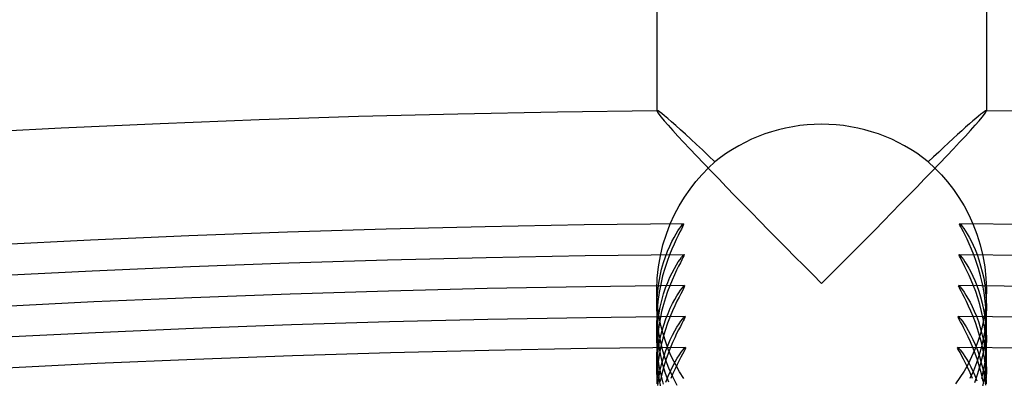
# Model space of a CAD drawing. Header units: millimetres. Extents: x -232 to 232, y -232 to 232.
# Tile 62 of 66: x -9.73 to 2.22, y 186.74 to 191.09. Entities that reach past the tile are written whole.
import ezdxf

# ---------------------------------------------------------------- set-up
doc = ezdxf.new("R2010")
doc.units = ezdxf.units.MM
doc.layers.add('HIDDEN', color=7, linetype='Continuous')
doc.layers.add('THICK', color=7, linetype='Continuous')

msp = doc.modelspace()

# ---------------------------------------------------------------- linework, layer by layer
at = {"layer": 'HIDDEN'}
for p, q in [((-1.999, 189.989), (-2, 189.988)), ((-2, 189.988), (-2, 189.987)), ((-2, 189.987), (-2, 189.987)), ((-2, 189.987), (-1.994, 189.973)), ((-1.998, 189.989), (-1.999, 189.989)), ((-1.999, 189.989), (-1.999, 189.989)), ((-1.997, 189.99), (-1.998, 189.989)), ((-1.994, 189.973), (-1.977, 189.948)), ((-1.977, 189.948), (-1.949, 189.913)), ((1.949, 189.913), (1.977, 189.948)), ((1.977, 189.948), (1.994, 189.973)), ((1.994, 189.973), (2, 189.987)), ((1.998, 189.989), (1.997, 189.99)), ((1.999, 189.989), (1.998, 189.989)), ((2, 189.988), (1.999, 189.989)), ((1.999, 189.989), (1.999, 189.989)), ((2, 189.987), (2, 189.988)), ((2, 189.987), (2, 189.987)), ((-1.949, 189.913), (-1.911, 189.867)), ((-1.911, 189.867), (-1.864, 189.813)), ((-1.864, 189.813), (-1.808, 189.751)), ((1.808, 189.751), (1.864, 189.813)), ((1.864, 189.813), (1.911, 189.867)), ((1.911, 189.867), (1.949, 189.913)), ((-1.808, 189.751), (-1.745, 189.682)), ((1.745, 189.682), (1.808, 189.751)), ((-1.745, 189.682), (-1.675, 189.607)), ((-1.675, 189.607), (-1.599, 189.526)), ((1.599, 189.526), (1.675, 189.607)), ((1.675, 189.607), (1.745, 189.682)), ((-1.599, 189.526), (-1.518, 189.44)), ((1.518, 189.44), (1.599, 189.526)), ((-1.518, 189.44), (-1.432, 189.35)), ((-1.432, 189.35), (-1.342, 189.257)), ((1.342, 189.257), (1.432, 189.35)), ((1.432, 189.35), (1.518, 189.44)), ((-1.342, 189.257), (-1.25, 189.161)), ((1.25, 189.161), (1.342, 189.257)), ((-1.25, 189.161), (-1.154, 189.062)), ((1.154, 189.062), (1.25, 189.161)), ((-1.154, 189.062), (-1.056, 188.961)), ((1.056, 188.961), (1.154, 189.062)), ((-1.056, 188.961), (-0.955, 188.858)), ((-0.955, 188.858), (-0.853, 188.754)), ((0.853, 188.754), (0.955, 188.858)), ((0.955, 188.858), (1.056, 188.961)), ((-0.853, 188.754), (-0.749, 188.648)), ((0.749, 188.648), (0.853, 188.754)), ((-1.885, 188.491), (-1.837, 188.616)), ((-1.692, 188.604), (-1.682, 188.614)), ((-1.682, 188.614), (-1.676, 188.618)), ((-0.749, 188.648), (-0.645, 188.542)), ((0.645, 188.542), (0.749, 188.648)), ((1.676, 188.618), (1.682, 188.614)), ((1.682, 188.614), (1.693, 188.603)), ((1.837, 188.616), (1.885, 188.491)), ((-1.926, 188.362), (-1.885, 188.491)), ((-1.792, 188.451), (-1.767, 188.495)), ((-1.767, 188.495), (-1.744, 188.532)), ((-1.744, 188.532), (-1.724, 188.562)), ((-1.724, 188.562), (-1.706, 188.586)), ((-1.706, 188.586), (-1.692, 188.604)), ((-0.645, 188.542), (-0.539, 188.435)), ((0.539, 188.435), (0.645, 188.542)), ((1.693, 188.603), (1.707, 188.585)), ((1.707, 188.585), (1.725, 188.56)), ((1.725, 188.56), (1.745, 188.53)), ((1.745, 188.53), (1.767, 188.495)), ((1.767, 188.495), (1.79, 188.455)), ((1.885, 188.491), (1.926, 188.362)), ((-1.844, 188.346), (-1.818, 188.402)), ((-1.818, 188.402), (-1.792, 188.451)), ((-0.539, 188.435), (-0.432, 188.327)), ((0.432, 188.327), (0.539, 188.435)), ((1.79, 188.455), (1.814, 188.41)), ((1.814, 188.41), (1.838, 188.359)), ((-1.958, 188.23), (-1.926, 188.362)), ((-1.896, 188.218), (-1.87, 188.285)), ((-1.87, 188.285), (-1.844, 188.346)), ((-0.432, 188.327), (-0.324, 188.218)), ((0.324, 188.218), (0.432, 188.327)), ((1.838, 188.359), (1.862, 188.304)), ((1.862, 188.304), (1.886, 188.244)), ((1.926, 188.362), (1.958, 188.23)), ((-1.981, 188.095), (-1.958, 188.23)), ((-1.942, 188.068), (-1.92, 188.146)), ((-1.92, 188.146), (-1.896, 188.218)), ((-1.876, 188.162), (-1.904, 188.076)), ((-1.847, 188.241), (-1.876, 188.162)), ((-1.763, 188.118), (-1.74, 188.155)), ((-1.74, 188.155), (-1.719, 188.186)), ((-1.719, 188.186), (-1.701, 188.211)), ((-1.701, 188.211), (-1.687, 188.228)), ((-1.687, 188.228), (-1.676, 188.239)), ((-1.676, 188.239), (-1.67, 188.243)), ((-0.324, 188.218), (-0.216, 188.11)), ((0.216, 188.11), (0.324, 188.218)), ((1.67, 188.243), (1.677, 188.239)), ((1.677, 188.239), (1.687, 188.228)), ((1.687, 188.228), (1.702, 188.21)), ((1.702, 188.21), (1.72, 188.185)), ((1.72, 188.185), (1.74, 188.155)), ((1.74, 188.155), (1.762, 188.12)), ((1.876, 188.162), (1.847, 188.241)), ((1.904, 188.077), (1.876, 188.162)), ((1.886, 188.244), (1.909, 188.179)), ((1.909, 188.179), (1.93, 188.109)), ((1.958, 188.23), (1.981, 188.095)), ((-1.995, 187.957), (-1.981, 188.095)), ((-1.961, 187.985), (-1.942, 188.068)), ((-1.904, 188.076), (-1.93, 187.985)), ((-1.841, 187.968), (-1.815, 188.024)), ((-1.815, 188.024), (-1.788, 188.074)), ((-1.788, 188.074), (-1.763, 188.118)), ((-0.216, 188.11), (-0.108, 188.002)), ((0.108, 188.002), (0.216, 188.11)), ((1.762, 188.12), (1.785, 188.079)), ((1.785, 188.079), (1.81, 188.034)), ((1.81, 188.034), (1.835, 187.983)), ((1.93, 187.986), (1.904, 188.077)), ((1.93, 188.109), (1.95, 188.035)), ((1.95, 188.035), (1.967, 187.957)), ((1.981, 188.095), (1.995, 187.957)), ((-2, 187.819), (-1.995, 187.957)), ((-1.989, 187.804), (-1.977, 187.897)), ((-1.977, 187.897), (-1.961, 187.985)), ((-1.93, 187.985), (-1.953, 187.887)), ((-1.894, 187.839), (-1.868, 187.907)), ((-1.868, 187.907), (-1.841, 187.968)), ((-0.108, 188.002), (0, 187.893)), ((0, 187.893), (0.108, 188.002)), ((1.835, 187.983), (1.859, 187.928)), ((1.859, 187.928), (1.884, 187.867)), ((1.953, 187.889), (1.93, 187.986)), ((1.967, 187.957), (1.981, 187.874)), ((1.995, 187.957), (2, 187.819)), ((-2, 187.604), (-2, 187.82)), ((-1.997, 187.708), (-2, 187.819)), ((-1.997, 187.707), (-1.989, 187.804)), ((-1.972, 187.784), (-1.987, 187.675)), ((-1.953, 187.887), (-1.972, 187.784)), ((-1.918, 187.766), (-1.894, 187.839)), ((-1.87, 187.796), (-1.895, 187.72)), ((-1.843, 187.866), (-1.87, 187.796)), ((-1.758, 187.743), (-1.735, 187.781)), ((-1.735, 187.781), (-1.713, 187.812)), ((-1.713, 187.812), (-1.695, 187.836)), ((-1.695, 187.836), (-1.681, 187.853)), ((-1.681, 187.853), (-1.67, 187.864)), ((-1.67, 187.864), (-1.664, 187.868)), ((1.664, 187.868), (1.67, 187.864)), ((1.67, 187.864), (1.68, 187.854)), ((1.68, 187.854), (1.693, 187.838)), ((1.693, 187.838), (1.71, 187.816)), ((1.71, 187.816), (1.73, 187.787)), ((1.73, 187.787), (1.752, 187.753)), ((1.87, 187.796), (1.843, 187.866)), ((1.895, 187.72), (1.87, 187.796)), ((1.884, 187.867), (1.907, 187.801)), ((1.907, 187.801), (1.929, 187.731)), ((1.972, 187.785), (1.953, 187.889)), ((1.987, 187.677), (1.972, 187.785)), ((1.981, 187.874), (1.991, 187.788)), ((1.991, 187.788), (1.998, 187.698)), ((2, 187.819), (1.997, 187.71)), ((2, 187.604), (2, 187.82)), ((-2, 187.605), (-1.997, 187.707)), ((-1.988, 187.599), (-1.997, 187.708)), ((-1.987, 187.675), (-1.997, 187.562)), ((-1.961, 187.604), (-1.941, 187.687)), ((-1.941, 187.687), (-1.918, 187.766)), ((-1.895, 187.72), (-1.92, 187.639)), ((-1.811, 187.649), (-1.784, 187.699)), ((-1.784, 187.699), (-1.758, 187.743)), ((1.752, 187.753), (1.776, 187.713)), ((1.776, 187.713), (1.801, 187.667)), ((1.801, 187.667), (1.827, 187.616)), ((1.919, 187.64), (1.895, 187.72)), ((1.929, 187.731), (1.949, 187.656)), ((1.949, 187.656), (1.966, 187.577)), ((1.997, 187.563), (1.987, 187.677)), ((1.997, 187.71), (1.988, 187.601)), ((1.998, 187.698), (2, 187.605)), ((-1.997, 187.504), (-2, 187.605)), ((-1.997, 187.562), (-2, 187.444)), ((-1.972, 187.49), (-1.988, 187.599)), ((-1.977, 187.515), (-1.961, 187.604)), ((-1.942, 187.553), (-1.961, 187.463)), ((-1.92, 187.639), (-1.942, 187.553)), ((-1.865, 187.531), (-1.838, 187.593)), ((-1.838, 187.593), (-1.811, 187.649)), ((1.827, 187.616), (1.853, 187.559)), ((1.853, 187.559), (1.878, 187.498)), ((1.942, 187.554), (1.919, 187.64)), ((1.961, 187.464), (1.942, 187.554)), ((1.966, 187.577), (1.98, 187.494)), ((1.988, 187.601), (1.973, 187.494)), ((2, 187.445), (1.997, 187.563)), ((2, 187.605), (1.998, 187.512)), ((-2, 187.444), (-1.997, 187.34)), ((-2, 187.22), (-2, 187.443)), ((-1.989, 187.4), (-1.997, 187.504)), ((-1.997, 187.323), (-1.989, 187.421)), ((-1.989, 187.421), (-1.977, 187.515)), ((-1.961, 187.463), (-1.977, 187.368)), ((-1.951, 187.384), (-1.972, 187.49)), ((-1.916, 187.389), (-1.891, 187.463)), ((-1.891, 187.463), (-1.865, 187.531)), ((-1.839, 187.491), (-1.87, 187.41)), ((-1.731, 187.403), (-1.709, 187.435)), ((-1.709, 187.435), (-1.69, 187.46)), ((-1.69, 187.46), (-1.675, 187.478)), ((-1.675, 187.478), (-1.664, 187.489)), ((-1.664, 187.489), (-1.658, 187.493)), ((1.658, 187.493), (1.664, 187.489)), ((1.664, 187.489), (1.675, 187.478)), ((1.675, 187.478), (1.69, 187.461)), ((1.69, 187.461), (1.708, 187.436)), ((1.708, 187.436), (1.73, 187.405)), ((1.866, 187.42), (1.839, 187.491)), ((1.892, 187.344), (1.866, 187.42)), ((1.878, 187.498), (1.903, 187.431)), ((1.903, 187.431), (1.925, 187.359)), ((1.973, 187.494), (1.952, 187.389)), ((1.977, 187.369), (1.961, 187.464)), ((1.991, 187.417), (1.979, 187.321)), ((1.98, 187.494), (1.991, 187.407)), ((1.998, 187.512), (1.991, 187.417)), ((1.997, 187.341), (2, 187.445)), ((2, 187.22), (2, 187.443)), ((-2, 187.221), (-1.997, 187.323)), ((-1.997, 187.34), (-1.989, 187.234)), ((-1.975, 187.294), (-1.989, 187.4)), ((-1.977, 187.368), (-1.989, 187.269)), ((-1.954, 187.187), (-1.975, 187.294)), ((-1.959, 187.225), (-1.939, 187.31)), ((-1.925, 187.281), (-1.951, 187.384)), ((-1.939, 187.31), (-1.916, 187.389)), ((-1.899, 187.323), (-1.927, 187.229)), ((-1.87, 187.41), (-1.899, 187.323)), ((-1.809, 187.268), (-1.782, 187.32)), ((-1.782, 187.32), (-1.756, 187.364)), ((-1.756, 187.364), (-1.731, 187.403)), ((1.73, 187.405), (1.754, 187.367)), ((1.754, 187.367), (1.78, 187.322)), ((1.78, 187.322), (1.807, 187.272)), ((1.917, 187.263), (1.892, 187.344)), ((1.925, 187.359), (1.946, 187.283)), ((1.952, 187.389), (1.927, 187.287)), ((1.979, 187.321), (1.962, 187.223)), ((1.989, 187.27), (1.977, 187.369)), ((1.989, 187.234), (1.997, 187.341)), ((1.991, 187.407), (1.998, 187.316)), ((1.998, 187.316), (2, 187.221)), ((-1.997, 187.116), (-2, 187.221)), ((-1.989, 187.269), (-1.997, 187.167)), ((-1.989, 187.234), (-1.976, 187.127)), ((-1.976, 187.135), (-1.959, 187.225)), ((-1.927, 187.078), (-1.954, 187.187)), ((-1.927, 187.229), (-1.951, 187.129)), ((-1.893, 187.182), (-1.925, 187.281)), ((-1.857, 187.086), (-1.893, 187.182)), ((-1.865, 187.148), (-1.837, 187.211)), ((-1.837, 187.211), (-1.809, 187.268)), ((1.807, 187.272), (1.835, 187.215)), ((1.835, 187.215), (1.863, 187.152)), ((1.896, 187.189), (1.86, 187.094)), ((1.927, 187.287), (1.896, 187.189)), ((1.94, 187.176), (1.917, 187.263)), ((1.962, 187.223), (1.94, 187.125)), ((1.96, 187.085), (1.94, 187.176)), ((1.946, 187.283), (1.964, 187.202)), ((1.964, 187.202), (1.979, 187.117)), ((1.976, 187.126), (1.989, 187.234)), ((1.997, 187.167), (1.989, 187.27)), ((2, 187.221), (1.998, 187.129)), ((-1.997, 187.167), (-2, 187.06)), ((-2, 187.06), (-1.997, 186.956)), ((-2, 186.837), (-2, 187.059)), ((-1.988, 187.007), (-1.997, 187.116)), ((-1.989, 187.041), (-1.976, 187.135)), ((-1.976, 187.127), (-1.956, 187.019)), ((-1.951, 187.129), (-1.971, 187.024)), ((-1.894, 186.971), (-1.927, 187.078)), ((-1.917, 187.005), (-1.891, 187.079)), ((-1.891, 187.079), (-1.865, 187.148)), ((-1.835, 187.116), (-1.863, 187.045)), ((-1.817, 186.994), (-1.857, 187.086)), ((-1.727, 187.026), (-1.704, 187.059)), ((-1.704, 187.059), (-1.685, 187.084)), ((-1.685, 187.084), (-1.67, 187.103)), ((-1.67, 187.103), (-1.658, 187.114)), ((-1.658, 187.114), (-1.652, 187.118)), ((1.652, 187.118), (1.658, 187.115)), ((1.658, 187.115), (1.667, 187.105)), ((1.667, 187.105), (1.681, 187.09)), ((1.681, 187.09), (1.697, 187.068)), ((1.697, 187.068), (1.717, 187.041)), ((1.86, 187.094), (1.821, 187.002)), ((1.863, 187.044), (1.835, 187.116)), ((1.863, 187.152), (1.89, 187.084)), ((1.89, 187.084), (1.915, 187.009)), ((1.94, 187.125), (1.912, 187.027)), ((1.956, 187.018), (1.976, 187.126)), ((1.976, 186.989), (1.96, 187.085)), ((1.979, 187.117), (1.99, 187.027)), ((1.998, 187.129), (1.991, 187.034)), ((2, 187.06), (1.997, 187.167)), ((1.998, 186.959), (2, 187.06)), ((2, 186.836), (2, 187.059)), ((-2, 186.838), (-1.997, 186.941)), ((-1.997, 186.941), (-1.989, 187.041)), ((-1.997, 186.956), (-1.989, 186.85)), ((-1.973, 186.896), (-1.988, 187.007)), ((-1.971, 187.024), (-1.987, 186.913)), ((-1.956, 187.019), (-1.93, 186.911)), ((-1.94, 186.925), (-1.917, 187.005)), ((-1.89, 186.968), (-1.915, 186.885)), ((-1.854, 186.864), (-1.894, 186.971)), ((-1.863, 187.045), (-1.89, 186.968)), ((-1.772, 186.906), (-1.817, 186.994)), ((-1.807, 186.889), (-1.779, 186.941)), ((-1.779, 186.941), (-1.752, 186.987)), ((-1.752, 186.987), (-1.727, 187.026)), ((1.717, 187.041), (1.738, 187.009)), ((1.738, 187.009), (1.761, 186.971)), ((1.761, 186.971), (1.786, 186.929)), ((1.821, 187.002), (1.777, 186.915)), ((1.89, 186.967), (1.863, 187.044)), ((1.912, 187.027), (1.879, 186.93)), ((1.916, 186.884), (1.89, 186.967)), ((1.915, 187.009), (1.938, 186.929)), ((1.929, 186.909), (1.956, 187.018)), ((1.979, 186.937), (1.962, 186.84)), ((1.989, 186.889), (1.976, 186.989)), ((1.991, 187.034), (1.979, 186.937)), ((1.99, 187.027), (1.998, 186.934)), ((1.99, 186.855), (1.998, 186.959)), ((-1.997, 186.735), (-2, 186.838)), ((-1.987, 186.913), (-1.996, 186.796)), ((-1.989, 186.85), (-1.976, 186.743)), ((-1.976, 186.75), (-1.96, 186.84)), ((-1.95, 186.785), (-1.973, 186.896)), ((-1.96, 186.84), (-1.94, 186.925)), ((-1.915, 186.885), (-1.938, 186.798)), ((-1.93, 186.911), (-1.898, 186.805)), ((-1.863, 186.767), (-1.835, 186.831)), ((-1.808, 186.759), (-1.854, 186.864)), ((-1.835, 186.831), (-1.807, 186.889)), ((-1.724, 186.821), (-1.772, 186.906)), ((-1.672, 186.741), (-1.724, 186.821)), ((1.73, 186.831), (1.679, 186.752)), ((1.777, 186.915), (1.73, 186.831)), ((1.786, 186.929), (1.811, 186.882)), ((1.842, 186.834), (1.799, 186.741)), ((1.811, 186.882), (1.836, 186.831)), ((1.836, 186.831), (1.86, 186.775)), ((1.879, 186.93), (1.842, 186.834)), ((1.897, 186.801), (1.929, 186.909)), ((1.939, 186.797), (1.916, 186.884)), ((1.938, 186.929), (1.959, 186.844)), ((1.962, 186.84), (1.94, 186.742)), ((1.959, 186.844), (1.976, 186.753)), ((1.977, 186.75), (1.99, 186.855)), ((1.997, 186.785), (1.989, 186.889)), ((1.998, 186.934), (2, 186.837)), ((2, 186.837), (1.998, 186.742)), ((-1.996, 186.796), (-2, 186.676)), ((-1.989, 186.656), (-1.976, 186.75)), ((-1.976, 186.743), (-1.956, 186.636)), ((-1.938, 186.798), (-1.959, 186.706)), ((-1.921, 186.672), (-1.95, 186.785)), ((-1.898, 186.805), (-1.86, 186.7)), ((-1.891, 186.698), (-1.863, 186.767)), ((-1.755, 186.656), (-1.808, 186.759)), ((1.679, 186.752), (1.626, 186.676)), ((1.858, 186.694), (1.897, 186.801)), ((1.86, 186.775), (1.885, 186.714)), ((1.959, 186.704), (1.939, 186.797)), ((1.958, 186.645), (1.977, 186.75)), ((1.976, 186.753), (1.989, 186.658)), ((2, 186.676), (1.997, 186.785))]:
    msp.add_line(p, q, dxfattribs=at)
at = {"layer": 'THICK'}
for p, q in [((-2, 225.5), (-2, 189.989)), ((2, 225.5), (2, 189.989)), ((-1.986, 189.986), (-1.997, 189.99)), ((-1.968, 189.974), (-1.986, 189.986)), ((-1.941, 189.954), (-1.968, 189.974)), ((-1.908, 189.928), (-1.941, 189.954)), ((-1.868, 189.894), (-1.908, 189.928)), ((1.904, 189.924), (1.871, 189.896)), ((1.932, 189.947), (1.904, 189.924)), ((1.956, 189.965), (1.932, 189.947)), ((1.975, 189.979), (1.956, 189.965)), ((1.989, 189.987), (1.975, 189.979)), ((1.997, 189.99), (1.989, 189.987)), ((-1.822, 189.855), (-1.868, 189.894)), ((-1.771, 189.809), (-1.822, 189.855)), ((-1.714, 189.759), (-1.771, 189.809)), ((1.793, 189.829), (1.748, 189.789)), ((1.834, 189.865), (1.793, 189.829)), ((1.871, 189.896), (1.834, 189.865)), ((-1.653, 189.703), (-1.714, 189.759)), ((-1.588, 189.644), (-1.653, 189.703)), ((1.649, 189.7), (1.596, 189.651)), ((1.7, 189.746), (1.649, 189.7)), ((1.748, 189.789), (1.7, 189.746)), ((-1.519, 189.58), (-1.588, 189.644)), ((-1.447, 189.513), (-1.519, 189.58)), ((1.54, 189.599), (1.481, 189.545)), ((1.596, 189.651), (1.54, 189.599)), ((-1.372, 189.443), (-1.447, 189.513)), ((1.421, 189.488), (1.359, 189.43)), ((1.481, 189.545), (1.421, 189.488)), ((-1.375, 189.295), (-1.295, 189.37)), ((-1.295, 189.37), (-1.372, 189.443)), ((1.359, 189.43), (1.295, 189.37)), ((1.295, 189.37), (1.376, 189.293)), ((-1.527, 189.129), (-1.452, 189.215)), ((-1.452, 189.215), (-1.375, 189.295)), ((1.376, 189.293), (1.455, 189.212)), ((1.455, 189.212), (1.529, 189.125)), ((-1.598, 189.036), (-1.527, 189.129)), ((1.529, 189.125), (1.6, 189.034)), ((-1.665, 188.939), (-1.598, 189.036)), ((1.6, 189.034), (1.667, 188.937)), ((-1.728, 188.836), (-1.665, 188.939)), ((1.667, 188.937), (1.729, 188.835)), ((-1.837, 188.616), (-1.785, 188.729)), ((-1.785, 188.729), (-1.728, 188.836)), ((1.729, 188.835), (1.785, 188.728)), ((1.785, 188.728), (1.837, 188.616)), ((-1.675, 188.614), (-1.679, 188.602)), ((-1.676, 188.618), (-1.675, 188.614)), ((1.675, 188.614), (1.676, 188.618)), ((1.679, 188.602), (1.675, 188.614)), ((-1.72, 188.519), (-1.741, 188.477)), ((-1.702, 188.554), (-1.72, 188.519)), ((-1.688, 188.582), (-1.702, 188.554)), ((-1.679, 188.602), (-1.688, 188.582)), ((1.688, 188.582), (1.679, 188.602)), ((1.702, 188.555), (1.688, 188.582)), ((1.72, 188.52), (1.702, 188.555)), ((1.741, 188.478), (1.72, 188.52)), ((-1.792, 188.372), (-1.819, 188.31)), ((-1.766, 188.428), (-1.792, 188.372)), ((-1.741, 188.477), (-1.766, 188.428)), ((1.765, 188.429), (1.741, 188.478)), ((1.791, 188.373), (1.765, 188.429)), ((1.819, 188.31), (1.791, 188.373)), ((-1.819, 188.31), (-1.847, 188.241)), ((1.847, 188.241), (1.819, 188.31)), ((-1.715, 188.144), (-1.736, 188.102)), ((-1.696, 188.179), (-1.715, 188.144)), ((-1.683, 188.207), (-1.696, 188.179)), ((-1.673, 188.227), (-1.683, 188.207)), ((-1.669, 188.239), (-1.673, 188.227)), ((-1.67, 188.243), (-1.669, 188.239)), ((1.669, 188.238), (1.67, 188.243)), ((1.674, 188.226), (1.669, 188.238)), ((1.684, 188.204), (1.674, 188.226)), ((1.699, 188.175), (1.684, 188.204)), ((1.717, 188.139), (1.699, 188.175)), ((1.739, 188.096), (1.717, 188.139)), ((-1.761, 188.053), (-1.787, 187.997)), ((-1.736, 188.102), (-1.761, 188.053)), ((1.764, 188.047), (1.739, 188.096)), ((1.789, 187.992), (1.764, 188.047)), ((-1.815, 187.935), (-1.843, 187.866)), ((-1.787, 187.997), (-1.815, 187.935)), ((1.816, 187.932), (1.789, 187.992)), ((1.843, 187.866), (1.816, 187.932)), ((-1.691, 187.804), (-1.709, 187.769)), ((-1.677, 187.832), (-1.691, 187.804)), ((-1.667, 187.852), (-1.677, 187.832)), ((-1.663, 187.864), (-1.667, 187.852)), ((-1.664, 187.868), (-1.663, 187.864)), ((1.663, 187.864), (1.664, 187.868)), ((1.668, 187.851), (1.663, 187.864)), ((1.678, 187.83), (1.668, 187.851)), ((1.692, 187.802), (1.678, 187.83)), ((1.711, 187.766), (1.692, 187.802)), ((-1.756, 187.678), (-1.783, 187.622)), ((-1.731, 187.727), (-1.756, 187.678)), ((-1.709, 187.769), (-1.731, 187.727)), ((1.733, 187.723), (1.711, 187.766)), ((1.758, 187.673), (1.733, 187.723)), ((1.784, 187.618), (1.758, 187.673)), ((-1.811, 187.56), (-1.839, 187.491)), ((-1.783, 187.622), (-1.811, 187.56)), ((1.812, 187.557), (1.784, 187.618)), ((1.839, 187.491), (1.812, 187.557)), ((-1.68, 187.439), (-1.696, 187.409)), ((-1.668, 187.462), (-1.68, 187.439)), ((-1.66, 187.479), (-1.668, 187.462)), ((-1.657, 187.489), (-1.66, 187.479)), ((-1.658, 187.493), (-1.657, 187.489)), ((1.657, 187.489), (1.658, 187.493)), ((1.661, 187.477), (1.657, 187.489)), ((1.671, 187.457), (1.661, 187.477)), ((1.685, 187.429), (1.671, 187.457)), ((1.704, 187.394), (1.685, 187.429)), ((-1.736, 187.332), (-1.76, 187.285)), ((-1.715, 187.373), (-1.736, 187.332)), ((-1.696, 187.409), (-1.715, 187.373)), ((1.726, 187.352), (1.704, 187.394)), ((1.751, 187.303), (1.726, 187.352)), ((1.778, 187.247), (1.751, 187.303)), ((-1.81, 187.177), (-1.835, 187.116)), ((-1.784, 187.233), (-1.81, 187.177)), ((-1.76, 187.285), (-1.784, 187.233)), ((1.807, 187.185), (1.778, 187.247)), ((1.835, 187.116), (1.807, 187.185)), ((-1.674, 187.064), (-1.69, 187.034)), ((-1.662, 187.087), (-1.674, 187.064)), ((-1.654, 187.104), (-1.662, 187.087)), ((-1.651, 187.114), (-1.654, 187.104)), ((-1.652, 187.118), (-1.651, 187.114)), ((1.651, 187.114), (1.652, 187.118)), ((1.655, 187.102), (1.651, 187.114)), ((1.665, 187.081), (1.655, 187.102)), ((1.68, 187.054), (1.665, 187.081)), ((-1.731, 186.957), (-1.755, 186.91)), ((-1.709, 186.998), (-1.731, 186.957)), ((-1.69, 187.034), (-1.709, 186.998)), ((1.698, 187.019), (1.68, 187.054)), ((1.721, 186.976), (1.698, 187.019)), ((1.746, 186.927), (1.721, 186.976)), ((-1.78, 186.859), (-1.805, 186.802)), ((-1.755, 186.91), (-1.78, 186.859)), ((1.774, 186.871), (1.746, 186.927)), ((1.802, 186.809), (1.774, 186.871)), ((-1.805, 186.802), (-1.832, 186.741)), ((1.832, 186.741), (1.802, 186.809))]:
    msp.add_line(p, q, dxfattribs=at)
for radius, start, end in [(190, 90.60227, 179.39773), (190, 0.60229, 89.39775), (188.625, 90.50923, 179.49077), (188.625, 0.50919, 89.49079), (188.25, 90.50842, 179.49158), (188.25, 0.50839, 89.4916), (187.875, 90.50756, 179.49244), (187.875, 0.50758, 89.4924), (187.5, 90.50676, 179.49324), (187.5, 0.50672, 89.49326), (187.125, 90.5059, 179.4941), (187.125, 0.50586, 89.49412)]:
    msp.add_arc((0, 0), radius, start, end, dxfattribs=at)
for start_param, end_param in [(1.570796, 2.275105), (0.866488, 1.570796)]:
    msp.add_ellipse((0, 187.909), major_axis=(2, 0), ratio=0.958084, start_param=start_param, end_param=end_param, dxfattribs=at)

doc.saveas('drawing.dxf')
